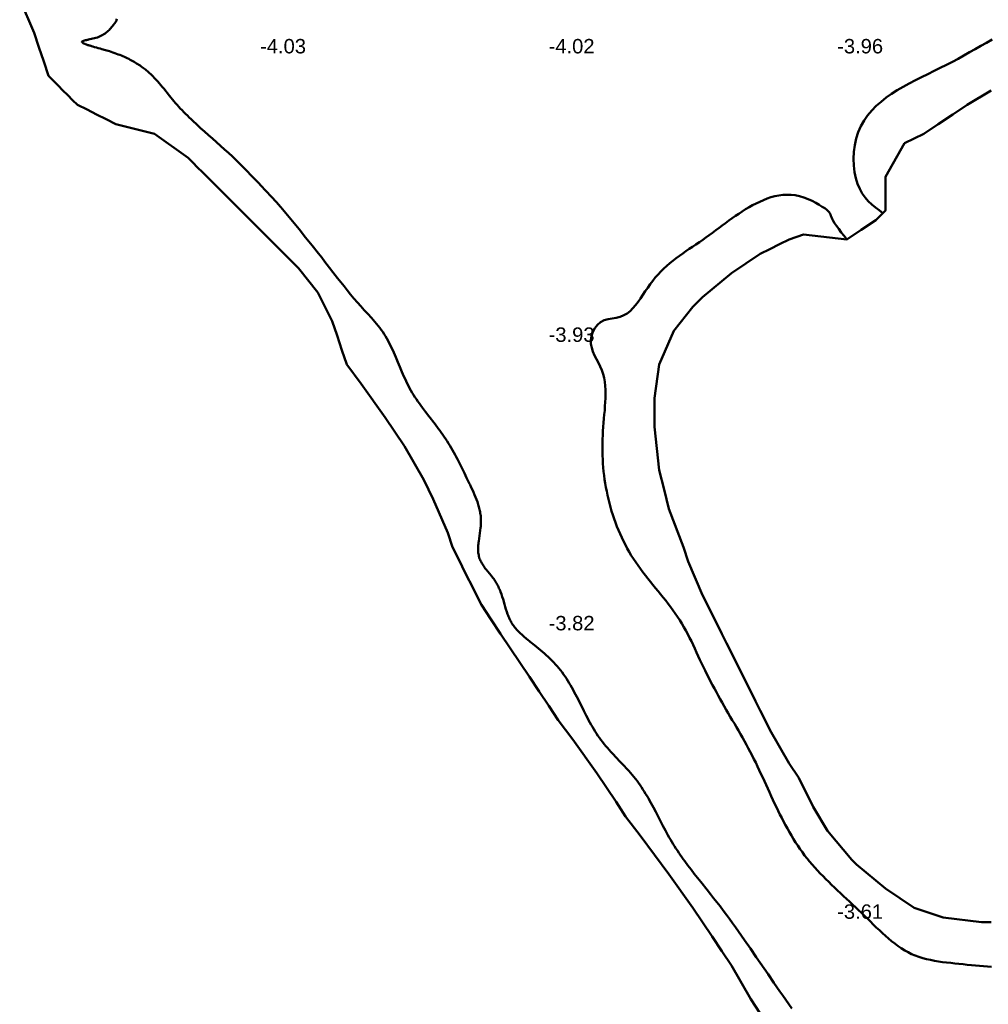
# Model space of a CAD drawing. Header units: metres. Extents: x 239209 to 240490, y 582227 to 583974.
# Tile 7 of 42: x 239305 to 239406, y 582687 to 582790. Entities that reach past the tile are written whole.
import ezdxf

# ---------------------------------------------------------------- set-up
doc = ezdxf.new("R2010")
doc.units = ezdxf.units.M
for name, color, linetype, lineweight in [('B-WE-GW-WATERGANG_BODEM-G', 90, 'Continuous', 18), ('B-WE-SURFACE-GRENS-G', 150, 'Continuous', 18), ('TM-SURFACE-TIN-LABELPeiling axel', 7, 'Continuous', 18)]:
    doc.layers.add(name, color=color, linetype=linetype, lineweight=lineweight)
doc.styles.get("Standard").update_dxf_attribs({"font": 'arial.ttf'})

# ---------------------------------------------------------------- blocks, each defined once
blk = doc.blocks.new('*U54')
at = {"layer": 'TM-SURFACE-TIN-LABELPeiling axel', "color": 7, "linetype": 'Continuous', "lineweight": 18, "insert": (239329.99, 582787.09, -4.03), "char_height": 1.5, "attachment_point": 4}
blk.add_mtext('{\\fArial|b0|i0|c0|p34;-4.03}', dxfattribs=at)
blk = doc.blocks.new('*U62')
at = {"layer": 'TM-SURFACE-TIN-LABELPeiling axel', "color": 7, "linetype": 'Continuous', "lineweight": 18, "insert": (239359.99, 582727.09, -3.82), "char_height": 1.5, "attachment_point": 4}
blk.add_mtext('{\\fArial|b0|i0|c0|p34;-3.82}', dxfattribs=at)
blk = doc.blocks.new('*U63')
at = {"layer": 'TM-SURFACE-TIN-LABELPeiling axel', "color": 7, "linetype": 'Continuous', "lineweight": 18, "insert": (239359.99, 582757.09, -3.93), "char_height": 1.5, "attachment_point": 4}
blk.add_mtext('{\\fArial|b0|i0|c0|p34;-3.93}', dxfattribs=at)
blk = doc.blocks.new('*U64')
at = {"layer": 'TM-SURFACE-TIN-LABELPeiling axel', "color": 7, "linetype": 'Continuous', "lineweight": 18, "insert": (239359.99, 582787.09, -4.02), "char_height": 1.5, "attachment_point": 4}
blk.add_mtext('{\\fArial|b0|i0|c0|p34;-4.02}', dxfattribs=at)
blk = doc.blocks.new('*U70')
at = {"layer": 'TM-SURFACE-TIN-LABELPeiling axel', "color": 7, "linetype": 'Continuous', "lineweight": 18, "insert": (239389.99, 582697.09, -3.61), "char_height": 1.5, "attachment_point": 4}
blk.add_mtext('{\\fArial|b0|i0|c0|p34;-3.61}', dxfattribs=at)
blk = doc.blocks.new('*U71')
at = {"layer": 'TM-SURFACE-TIN-LABELPeiling axel', "color": 7, "linetype": 'Continuous', "lineweight": 18, "insert": (239389.99, 582787.09, -3.96), "char_height": 1.5, "attachment_point": 4}
blk.add_mtext('{\\fArial|b0|i0|c0|p34;-3.96}', dxfattribs=at)

msp = doc.modelspace()

# ---------------------------------------------------------------- linework, layer by layer
at = {"layer": 'B-WE-GW-WATERGANG_BODEM-G', "lineweight": 50}
for points in [[(239315.09, 582789.96, -3.81), (239315.07, 582789.83, -3.8), (239315.06, 582789.76, -3.8), (239315.05, 582789.73, -3.8), (239315.05, 582789.72, -3.8), (239315.05, 582789.71, -3.8), (239315.04, 582789.7, -3.8), (239314.89, 582789.49, -3.78), (239314.73, 582789.28, -3.76), (239314.64, 582789.18, -3.75), (239314.56, 582789.07, -3.75), (239314.47, 582788.97, -3.74), (239314.38, 582788.88, -3.74), (239314.29, 582788.78, -3.74), (239314.19, 582788.69, -3.73), (239314.09, 582788.6, -3.73), (239313.99, 582788.51, -3.73), (239313.88, 582788.43, -3.74), (239313.76, 582788.35, -3.75), (239313.64, 582788.28, -3.75), (239313.51, 582788.2, -3.76), (239313.38, 582788.14, -3.75), (239313.31, 582788.11, -3.76), (239313.24, 582788.08, -3.77), (239313.16, 582788.05, -3.78), (239313.09, 582788.02, -3.78), (239312.93, 582787.97, -3.79), (239312.78, 582787.93, -3.78), (239312.62, 582787.89, -3.77), (239312.46, 582787.85, -3.77), (239312.3, 582787.82, -3.77), (239312.15, 582787.78, -3.76), (239312.08, 582787.77, -3.76), (239312.01, 582787.75, -3.76), (239311.95, 582787.74, -3.76), (239311.88, 582787.73, -3.75), (239311.82, 582787.71, -3.75), (239311.77, 582787.7, -3.75), (239311.72, 582787.68, -3.74), (239311.67, 582787.67, -3.74), (239311.62, 582787.66, -3.74), (239311.59, 582787.64, -3.73), (239311.55, 582787.63, -3.73), (239311.53, 582787.61, -3.73), (239311.5, 582787.6, -3.73), (239311.49, 582787.58, -3.72), (239311.48, 582787.57, -3.72), (239311.47, 582787.55, -3.72), (239311.47, 582787.53, -3.72), (239311.48, 582787.52, -3.72), (239311.49, 582787.5, -3.72), (239311.5, 582787.48, -3.72), (239311.52, 582787.47, -3.72), (239311.55, 582787.45, -3.72), (239311.58, 582787.43, -3.72), (239311.61, 582787.41, -3.72), (239311.65, 582787.39, -3.72), (239311.69, 582787.37, -3.71), (239311.74, 582787.35, -3.71), (239311.79, 582787.33, -3.71), (239311.84, 582787.31, -3.72), (239311.89, 582787.29, -3.72), (239311.95, 582787.27, -3.72), (239312.02, 582787.25, -3.72), (239312.08, 582787.22, -3.72), (239312.15, 582787.2, -3.72), (239312.22, 582787.18, -3.72), (239312.3, 582787.16, -3.72), (239312.38, 582787.13, -3.72), (239312.46, 582787.11, -3.72), (239312.62, 582787.06, -3.71), (239312.79, 582787.01, -3.71), (239312.97, 582786.96, -3.71), (239313.16, 582786.91, -3.7), (239313.35, 582786.85, -3.7), (239313.54, 582786.8, -3.69), (239313.93, 582786.69, -3.68), (239314.32, 582786.57, -3.63), (239314.51, 582786.51, -3.6), (239314.7, 582786.45, -3.6), (239314.88, 582786.38, -3.6), (239315.06, 582786.32, -3.61), (239315.23, 582786.25, -3.62), (239315.4, 582786.19, -3.63), (239315.57, 582786.12, -3.64), (239315.73, 582786.05, -3.65), (239315.89, 582785.98, -3.65), (239316.04, 582785.91, -3.66), (239316.19, 582785.84, -3.66), (239316.34, 582785.77, -3.67), (239316.48, 582785.69, -3.67), (239316.62, 582785.62, -3.67), (239316.76, 582785.54, -3.66), (239316.89, 582785.47, -3.66), (239317.02, 582785.39, -3.65), (239317.15, 582785.31, -3.65), (239317.28, 582785.23, -3.64), (239317.4, 582785.16, -3.64), (239317.52, 582785.08, -3.64), (239317.63, 582784.99, -3.64), (239317.74, 582784.91, -3.64), (239317.86, 582784.83, -3.64), (239317.96, 582784.75, -3.64), (239318.07, 582784.66, -3.63), (239318.17, 582784.58, -3.62), (239318.27, 582784.49, -3.61), (239318.47, 582784.32, -3.59), (239318.66, 582784.15, -3.57), (239318.84, 582783.97, -3.55), (239319.01, 582783.79, -3.54), (239319.18, 582783.61, -3.52), (239319.35, 582783.43, -3.5), (239319.51, 582783.25, -3.49), (239319.66, 582783.06, -3.5), (239319.82, 582782.88, -3.51), (239319.97, 582782.69, -3.52), (239320.57, 582781.94, -3.6), (239320.72, 582781.75, -3.59), (239320.88, 582781.56, -3.59), (239321.04, 582781.37, -3.59), (239321.2, 582781.19, -3.6), (239321.36, 582781, -3.6), (239321.53, 582780.81, -3.6), (239321.7, 582780.63, -3.6), (239321.88, 582780.44, -3.61), (239322.06, 582780.25, -3.62), (239322.25, 582780.07, -3.63), (239322.43, 582779.88, -3.63), (239322.62, 582779.7, -3.63), (239322.82, 582779.51, -3.63), (239323.01, 582779.33, -3.64), (239323.41, 582778.96, -3.64), (239323.81, 582778.59, -3.62), (239324.22, 582778.23, -3.62), (239324.63, 582777.86, -3.6), (239325.05, 582777.49, -3.58), (239325.88, 582776.75, -3.57), (239326.29, 582776.37, -3.57), (239326.7, 582776, -3.57), (239327.11, 582775.62, -3.58), (239327.5, 582775.24, -3.57), (239327.89, 582774.86, -3.56), (239328.28, 582774.47, -3.58), (239328.66, 582774.09, -3.61), (239329.04, 582773.7, -3.62), (239329.41, 582773.31, -3.59), (239329.78, 582772.92, -3.57), (239330.15, 582772.53, -3.56), (239330.52, 582772.14, -3.55), (239331.25, 582771.35, -3.58), (239331.97, 582770.56, -3.67), (239332.06, 582770.46, -3.68), (239332.1, 582770.41, -3.69), (239332.15, 582770.36, -3.69), (239332.32, 582770.15, -3.7), (239332.66, 582769.73, -3.71), (239333.35, 582768.9, -3.75), (239334.04, 582768.06, -3.8), (239334.72, 582767.22, -3.76), (239335.4, 582766.38, -3.72), (239336.07, 582765.54, -3.71), (239336.4, 582765.11, -3.73), (239336.73, 582764.69, -3.72), (239338.05, 582762.98, -3.7), (239338.39, 582762.55, -3.68), (239338.72, 582762.13, -3.7), (239339.06, 582761.71, -3.73), (239339.4, 582761.29, -3.73), (239339.75, 582760.87, -3.75), (239340.11, 582760.46, -3.77), (239340.47, 582760.06, -3.77), (239340.83, 582759.66, -3.75), (239341.2, 582759.25, -3.75), (239341.56, 582758.85, -3.75), (239341.74, 582758.65, -3.76), (239341.92, 582758.44, -3.76), (239342.09, 582758.23, -3.77), (239342.26, 582758.02, -3.78), (239342.43, 582757.81, -3.78), (239342.59, 582757.6, -3.8), (239342.74, 582757.38, -3.8), (239342.89, 582757.15, -3.81), (239343.03, 582756.93, -3.82), (239343.17, 582756.7, -3.8), (239343.3, 582756.46, -3.8), (239343.42, 582756.23, -3.79), (239343.54, 582755.99, -3.78), (239343.66, 582755.74, -3.8), (239343.78, 582755.5, -3.82), (239343.89, 582755.25, -3.84), (239344, 582755, -3.86), (239344.1, 582754.75, -3.85), (239344.31, 582754.25, -3.82), (239344.52, 582753.75, -3.79), (239344.73, 582753.25, -3.75), (239344.84, 582753, -3.72), (239344.95, 582752.75, -3.71), (239345.06, 582752.5, -3.7), (239345.17, 582752.25, -3.68), (239345.29, 582752.01, -3.67), (239345.41, 582751.77, -3.61), (239345.54, 582751.53, -3.56), (239345.67, 582751.3, -3.56), (239345.81, 582751.06, -3.56), (239345.95, 582750.83, -3.55), (239346.09, 582750.61, -3.56), (239346.24, 582750.38, -3.58), (239346.39, 582750.16, -3.6), (239346.55, 582749.94, -3.63), (239346.71, 582749.72, -3.67), (239346.87, 582749.5, -3.7), (239347.19, 582749.07, -3.73), (239347.52, 582748.64, -3.65), (239348.19, 582747.78, -3.65), (239348.51, 582747.35, -3.65), (239348.67, 582747.13, -3.64), (239348.83, 582746.91, -3.67), (239348.99, 582746.69, -3.71), (239349.14, 582746.47, -3.73), (239349.29, 582746.24, -3.74), (239349.44, 582746.02, -3.76), (239349.58, 582745.79, -3.77), (239349.72, 582745.56, -3.78), (239349.86, 582745.33, -3.79), (239350, 582745.09, -3.81), (239350.13, 582744.86, -3.8), (239350.26, 582744.62, -3.78), (239350.39, 582744.38, -3.76), (239350.51, 582744.14, -3.73), (239350.76, 582743.66, -3.66), (239351, 582743.18, -3.61), (239351.24, 582742.69, -3.59), (239351.47, 582742.2, -3.61), (239351.71, 582741.71, -3.61), (239351.77, 582741.59, -3.6), (239351.82, 582741.47, -3.59), (239351.94, 582741.21, -3.58), (239352.06, 582740.96, -3.59), (239352.17, 582740.71, -3.6), (239352.29, 582740.46, -3.6), (239352.39, 582740.21, -3.61), (239352.49, 582739.95, -3.62), (239352.59, 582739.7, -3.63), (239352.63, 582739.57, -3.63), (239352.67, 582739.44, -3.64), (239352.71, 582739.31, -3.65), (239352.75, 582739.18, -3.66), (239352.78, 582739.05, -3.66), (239352.81, 582738.92, -3.66), (239352.84, 582738.79, -3.66), (239352.87, 582738.66, -3.65), (239352.89, 582738.53, -3.65), (239352.91, 582738.39, -3.62), (239352.93, 582738.26, -3.62), (239352.94, 582738.12, -3.61), (239352.95, 582737.99, -3.61), (239352.96, 582737.85, -3.61), (239352.96, 582737.72, -3.61), (239352.95, 582737.58, -3.61), (239352.95, 582737.44, -3.61), (239352.94, 582737.3, -3.6), (239352.93, 582737.16, -3.6), (239352.92, 582737.02, -3.59), (239352.88, 582736.74, -3.57), (239352.84, 582736.46, -3.54), (239352.76, 582735.9, -3.52), (239352.72, 582735.63, -3.52), (239352.71, 582735.49, -3.52), (239352.69, 582735.35, -3.53), (239352.68, 582735.21, -3.54), (239352.67, 582735.08, -3.55), (239352.67, 582734.95, -3.55), (239352.67, 582734.81, -3.56), (239352.67, 582734.68, -3.55), (239352.67, 582734.55, -3.55), (239352.68, 582734.42, -3.55), (239352.7, 582734.3, -3.56), (239352.72, 582734.17, -3.57), (239352.75, 582734.05, -3.58), (239352.78, 582733.92, -3.58), (239352.82, 582733.8, -3.58), (239352.86, 582733.69, -3.59), (239352.92, 582733.57, -3.59), (239352.97, 582733.46, -3.59), (239353.04, 582733.34, -3.59), (239353.1, 582733.23, -3.59), (239353.17, 582733.12, -3.59), (239353.25, 582733.01, -3.59), (239353.33, 582732.9, -3.58), (239353.41, 582732.79, -3.58), (239353.49, 582732.68, -3.57), (239353.67, 582732.47, -3.59), (239354.02, 582732.04, -3.68), (239354.19, 582731.82, -3.68), (239354.28, 582731.7, -3.68), (239354.36, 582731.59, -3.68), (239354.44, 582731.48, -3.68), (239354.51, 582731.36, -3.68), (239354.58, 582731.24, -3.67), (239354.65, 582731.12, -3.66), (239354.71, 582731, -3.67), (239354.77, 582730.88, -3.67), (239354.83, 582730.75, -3.68), (239354.89, 582730.63, -3.69), (239354.94, 582730.5, -3.69), (239354.99, 582730.37, -3.7), (239355.08, 582730.11, -3.7), (239355.17, 582729.85, -3.7), (239355.25, 582729.59, -3.68), (239355.4, 582729.06, -3.65), (239355.48, 582728.8, -3.64), (239355.55, 582728.54, -3.63), (239355.64, 582728.28, -3.62), (239355.73, 582728.03, -3.6), (239355.77, 582727.9, -3.6), (239355.82, 582727.78, -3.6), (239355.88, 582727.66, -3.61), (239355.93, 582727.54, -3.61), (239355.99, 582727.42, -3.61), (239356.05, 582727.3, -3.61), (239356.11, 582727.19, -3.61), (239356.18, 582727.08, -3.6), (239356.25, 582726.97, -3.6), (239356.33, 582726.86, -3.61), (239356.4, 582726.75, -3.62), (239356.49, 582726.65, -3.63), (239356.57, 582726.55, -3.64), (239356.66, 582726.45, -3.65), (239356.75, 582726.35, -3.66), (239356.84, 582726.25, -3.67), (239356.94, 582726.16, -3.68), (239357.04, 582726.06, -3.69), (239357.24, 582725.88, -3.66), (239357.45, 582725.69, -3.67), (239357.66, 582725.51, -3.68), (239357.87, 582725.34, -3.67), (239357.98, 582725.25, -3.67), (239358.08, 582725.16, -3.67), (239358.51, 582724.82, -3.68), (239358.93, 582724.47, -3.69), (239359.14, 582724.29, -3.7), (239359.35, 582724.12, -3.71), (239359.55, 582723.94, -3.72), (239359.75, 582723.76, -3.73), (239359.95, 582723.58, -3.73), (239360.15, 582723.39, -3.74), (239360.34, 582723.2, -3.75), (239360.53, 582723.01, -3.75), (239360.71, 582722.81, -3.77), (239360.89, 582722.61, -3.78), (239361.06, 582722.41, -3.79), (239361.23, 582722.2, -3.78), (239361.39, 582721.99, -3.78), (239361.55, 582721.77, -3.79), (239361.7, 582721.55, -3.79), (239361.85, 582721.33, -3.8), (239361.99, 582721.1, -3.81), (239362.13, 582720.87, -3.81), (239362.27, 582720.64, -3.82), (239362.4, 582720.41, -3.82), (239362.53, 582720.17, -3.83), (239362.66, 582719.93, -3.83), (239362.91, 582719.45, -3.83), (239363.16, 582718.97, -3.84), (239363.64, 582717.99, -3.83), (239363.89, 582717.5, -3.83), (239364.02, 582717.26, -3.86), (239364.15, 582717.02, -3.88), (239364.28, 582716.78, -3.88), (239364.41, 582716.54, -3.88), (239364.54, 582716.31, -3.88), (239364.68, 582716.07, -3.87), (239364.82, 582715.84, -3.88), (239364.97, 582715.62, -3.88), (239365.12, 582715.39, -3.89), (239365.27, 582715.17, -3.89), (239365.43, 582714.95, -3.89), (239365.6, 582714.74, -3.9), (239365.76, 582714.53, -3.9), (239365.94, 582714.32, -3.91), (239366.11, 582714.12, -3.92), (239366.29, 582713.91, -3.91), (239366.47, 582713.71, -3.91), (239366.66, 582713.51, -3.91), (239367.03, 582713.11, -3.9), (239367.4, 582712.72, -3.89), (239367.77, 582712.33, -3.91), (239368.14, 582711.93, -3.91), (239368.32, 582711.73, -3.91), (239368.5, 582711.53, -3.92), (239368.68, 582711.32, -3.92), (239368.85, 582711.11, -3.92), (239369.02, 582710.91, -3.92), (239369.18, 582710.69, -3.92), (239369.34, 582710.48, -3.91), (239369.5, 582710.26, -3.9), (239369.65, 582710.04, -3.89), (239369.8, 582709.81, -3.9), (239369.94, 582709.58, -3.91), (239370.08, 582709.36, -3.91), (239370.22, 582709.12, -3.91), (239370.36, 582708.89, -3.91), (239370.49, 582708.66, -3.93), (239370.62, 582708.42, -3.94), (239370.88, 582707.94, -3.95), (239371.13, 582707.46, -3.94), (239371.63, 582706.5, -3.92), (239371.88, 582706.02, -3.9), (239372.13, 582705.54, -3.9), (239372.39, 582705.06, -3.89), (239372.53, 582704.82, -3.88), (239372.66, 582704.59, -3.88), (239372.8, 582704.36, -3.87), (239372.94, 582704.12, -3.86), (239373.08, 582703.9, -3.86), (239373.23, 582703.67, -3.86), (239373.38, 582703.44, -3.86), (239373.53, 582703.22, -3.87), (239373.68, 582703, -3.87), (239373.83, 582702.77, -3.88), (239373.99, 582702.55, -3.89), (239374.15, 582702.33, -3.9), (239374.47, 582701.9, -3.92), (239374.8, 582701.47, -3.91), (239375.13, 582701.04, -3.89), (239375.46, 582700.62, -3.89), (239375.8, 582700.19, -3.89), (239376.48, 582699.35, -3.87), (239376.82, 582698.93, -3.86), (239377.15, 582698.5, -3.87), (239377.49, 582698.08, -3.88), (239377.82, 582697.65, -3.89), (239378.14, 582697.22, -3.91), (239378.47, 582696.78, -3.9), (239378.79, 582696.35, -3.89), (239379.1, 582695.91, -3.89), (239379.42, 582695.47, -3.88), (239379.73, 582695.03, -3.88), (239380.35, 582694.14, -3.89), (239380.97, 582693.25, -3.89), (239381.58, 582692.36, -3.88), (239382.8, 582690.58, -3.88), (239383.41, 582689.69, -3.89), (239384.03, 582688.8, -3.9), (239384.34, 582688.36, -3.9), (239384.65, 582687.92, -3.89), (239385.29, 582687.04, -3.9)], [(239406.09, 582787.79, -3.81), (239405.5, 582787.46, -3.87), (239404.93, 582787.13, -3.9), (239404.34, 582786.8, -3.9), (239403.76, 582786.47, -3.88), (239403.17, 582786.14, -3.87), (239402.57, 582785.8, -3.86), (239401.97, 582785.48, -3.87), (239401.35, 582785.15, -3.89), (239400.71, 582784.84, -3.88), (239400.07, 582784.52, -3.88), (239399.42, 582784.2, -3.89), (239398.77, 582783.88, -3.89), (239398.12, 582783.56, -3.89), (239397.48, 582783.23, -3.86), (239396.85, 582782.88, -3.85), (239396.24, 582782.52, -3.86), (239395.65, 582782.14, -3.86), (239395.08, 582781.75, -3.87), (239394.55, 582781.33, -3.91), (239394.05, 582780.88, -3.89), (239393.58, 582780.41, -3.89), (239393.16, 582779.9, -3.9), (239392.78, 582779.36, -3.86), (239392.46, 582778.79, -3.82), (239392.19, 582778.17, -3.78), (239391.98, 582777.51, -3.74), (239391.83, 582776.82, -3.75), (239391.74, 582776.11, -3.81), (239391.7, 582775.39, -3.8), (239391.73, 582774.69, -3.79), (239391.8, 582774.01, -3.79), (239391.93, 582773.36, -3.84), (239392.1, 582772.77, -3.85), (239392.33, 582772.25, -3.84), (239392.59, 582771.78, -3.82), (239392.9, 582771.36, -3.78), (239393.23, 582770.99, -3.76), (239393.59, 582770.65, -3.71), (239393.97, 582770.34, -3.69), (239394.36, 582770.04, -3.66), (239394.75, 582769.75, -3.61)], [(239391, 582767, -3.7), (239390.71, 582767.37, -3.74), (239390.42, 582767.74, -3.76), (239390.16, 582768.09, -3.8), (239389.92, 582768.41, -3.81), (239389.73, 582768.7, -3.82), (239389.58, 582768.94, -3.83), (239389.47, 582769.15, -3.83), (239389.39, 582769.32, -3.84), (239389.33, 582769.47, -3.84), (239389.28, 582769.6, -3.85), (239389.22, 582769.72, -3.85), (239389.15, 582769.83, -3.86), (239389.04, 582769.95, -3.87), (239388.9, 582770.09, -3.87), (239388.7, 582770.24, -3.88), (239388.44, 582770.41, -3.88), (239388.13, 582770.61, -3.88), (239387.77, 582770.8, -3.85), (239387.38, 582771, -3.82), (239386.96, 582771.19, -3.76), (239386.52, 582771.36, -3.72), (239386.08, 582771.49, -3.69), (239385.64, 582771.59, -3.69), (239385.2, 582771.64, -3.66), (239384.77, 582771.65, -3.65), (239384.35, 582771.63, -3.67), (239383.93, 582771.58, -3.69), (239383.52, 582771.5, -3.71), (239383.11, 582771.39, -3.75), (239382.71, 582771.25, -3.79), (239382.32, 582771.1, -3.81), (239381.94, 582770.93, -3.83), (239381.56, 582770.75, -3.84), (239381.19, 582770.56, -3.85), (239380.83, 582770.35, -3.88), (239380.47, 582770.14, -3.9), (239380.11, 582769.91, -3.92), (239379.76, 582769.68, -3.92), (239379.41, 582769.45, -3.91), (239379.07, 582769.2, -3.93), (239378.73, 582768.96, -3.95), (239378.39, 582768.71, -3.95), (239378.05, 582768.45, -3.95), (239377.71, 582768.2, -3.97), (239377.37, 582767.95, -3.99), (239377.03, 582767.69, -4), (239376.69, 582767.44, -4), (239376.35, 582767.2, -3.99), (239376.01, 582766.96, -4.01), (239375.66, 582766.72, -4), (239375.31, 582766.48, -4), (239374.96, 582766.25, -4.01), (239374.62, 582766.01, -4.01), (239374.27, 582765.77, -4.01), (239373.93, 582765.53, -4.02), (239373.59, 582765.29, -4.03), (239373.25, 582765.04, -4.04), (239372.92, 582764.79, -4.04), (239372.6, 582764.52, -4.02), (239372.28, 582764.25, -4.02), (239371.97, 582763.97, -4.03), (239371.66, 582763.67, -4.01), (239371.37, 582763.36, -4.01), (239371.08, 582763.04, -4.03), (239370.81, 582762.71, -4.02), (239370.54, 582762.35, -4.01), (239370.29, 582761.98, -4.04), (239370.04, 582761.61, -4.04), (239369.8, 582761.23, -4.02), (239369.55, 582760.86, -4.02), (239369.29, 582760.5, -4.02), (239369.03, 582760.16, -4.05), (239368.75, 582759.84, -4.05), (239368.46, 582759.56, -4.06), (239368.14, 582759.31, -4.1), (239367.8, 582759.11, -4.11), (239367.42, 582758.96, -4.1), (239367.02, 582758.86, -4.1), (239366.6, 582758.78, -4.11), (239366.18, 582758.7, -4.1), (239365.78, 582758.59, -4.06), (239365.4, 582758.4, -4.07), (239365.08, 582758.13, -4.06), (239364.8, 582757.79, -4.04), (239364.59, 582757.4, -4.06), (239364.44, 582756.98, -4.04), (239364.37, 582756.55, -4.05), (239364.39, 582756.14, -4.03), (239364.47, 582755.73, -4.02), (239364.6, 582755.34, -4.01), (239364.77, 582754.95, -4), (239364.97, 582754.56, -4), (239365.17, 582754.18, -4.04), (239365.36, 582753.79, -4.08), (239365.52, 582753.4, -4.12), (239365.66, 582753, -4.1), (239365.76, 582752.6, -4.11), (239365.83, 582752.19, -4.12), (239365.88, 582751.77, -4.1), (239365.91, 582751.36, -4.07), (239365.91, 582750.93, -4.03), (239365.9, 582750.51, -4.01), (239365.88, 582750.08, -3.99), (239365.85, 582749.65, -4), (239365.82, 582749.22, -4), (239365.77, 582748.79, -4), (239365.73, 582748.37, -4.01), (239365.69, 582747.94, -4.01), (239365.66, 582747.51, -4.03), (239365.63, 582747.08, -4.03), (239365.61, 582746.66, -4.06), (239365.59, 582746.23, -4.08), (239365.58, 582745.81, -4.09), (239365.58, 582745.39, -4.11), (239365.59, 582744.97, -4.12), (239365.6, 582744.55, -4.12), (239365.61, 582744.13, -4.12), (239365.64, 582743.71, -4.11), (239365.67, 582743.3, -4.1), (239365.71, 582742.88, -4.1), (239365.76, 582742.47, -4.08), (239365.81, 582742.05, -4.06), (239365.88, 582741.64, -4.08), (239365.95, 582741.22, -4.11), (239366.03, 582740.81, -4.12), (239366.11, 582740.4, -4.1), (239366.21, 582739.98, -4.08), (239366.31, 582739.57, -4.06), (239366.42, 582739.17, -4.03), (239366.54, 582738.76, -4.01), (239366.66, 582738.35, -3.99), (239366.8, 582737.95, -3.97), (239366.94, 582737.55, -3.98), (239367.09, 582737.16, -3.98), (239367.25, 582736.76, -3.97), (239367.42, 582736.38, -3.97), (239367.59, 582735.99, -3.96), (239367.77, 582735.61, -3.99), (239367.97, 582735.23, -4.01), (239368.17, 582734.86, -4), (239368.38, 582734.5, -4), (239368.59, 582734.14, -3.98), (239368.82, 582733.78, -3.98), (239369.05, 582733.43, -3.98), (239369.29, 582733.08, -3.95), (239369.54, 582732.74, -3.92), (239369.79, 582732.41, -3.91), (239370.05, 582732.07, -3.9), (239370.31, 582731.74, -3.9), (239370.57, 582731.41, -3.9), (239370.83, 582731.08, -3.89), (239371.1, 582730.75, -3.9), (239371.37, 582730.43, -3.91), (239371.63, 582730.1, -3.92), (239371.89, 582729.77, -3.91), (239372.16, 582729.44, -3.89), (239372.41, 582729.11, -3.87), (239372.67, 582728.78, -3.85), (239372.92, 582728.44, -3.85), (239373.16, 582728.1, -3.83), (239373.39, 582727.76, -3.82), (239373.62, 582727.41, -3.81), (239373.84, 582727.05, -3.81), (239374.05, 582726.69, -3.8), (239374.26, 582726.33, -3.8), (239374.46, 582725.96, -3.8), (239374.65, 582725.58, -3.79), (239374.83, 582725.21, -3.8), (239375.02, 582724.83, -3.8), (239375.19, 582724.45, -3.8), (239375.37, 582724.06, -3.8), (239375.55, 582723.68, -3.81), (239375.72, 582723.3, -3.8), (239375.9, 582722.92, -3.81), (239376.08, 582722.53, -3.8), (239376.26, 582722.16, -3.8), (239376.45, 582721.78, -3.8), (239376.64, 582721.4, -3.8), (239376.83, 582721.03, -3.8), (239377.03, 582720.66, -3.79), (239377.22, 582720.29, -3.79), (239377.43, 582719.92, -3.79), (239377.63, 582719.56, -3.78), (239377.83, 582719.19, -3.78), (239378.04, 582718.83, -3.78), (239378.25, 582718.46, -3.78), (239378.46, 582718.1, -3.79), (239378.67, 582717.74, -3.78), (239378.88, 582717.37, -3.78), (239379.09, 582717.01, -3.78), (239379.31, 582716.65, -3.77), (239379.52, 582716.29, -3.78), (239379.73, 582715.92, -3.78), (239379.93, 582715.56, -3.78), (239380.14, 582715.19, -3.78), (239380.35, 582714.82, -3.78), (239380.55, 582714.46, -3.78), (239380.75, 582714.09, -3.78), (239380.95, 582713.71, -3.78), (239381.14, 582713.34, -3.78), (239381.34, 582712.96, -3.77), (239381.53, 582712.59, -3.77), (239381.71, 582712.2, -3.77), (239381.89, 582711.82, -3.76), (239382.07, 582711.44, -3.73), (239382.25, 582711.05, -3.7), (239382.43, 582710.67, -3.7), (239382.61, 582710.28, -3.72), (239382.78, 582709.89, -3.73), (239382.96, 582709.51, -3.74), (239383.14, 582709.12, -3.76), (239383.31, 582708.74, -3.76), (239383.49, 582708.35, -3.76), (239383.67, 582707.97, -3.76), (239383.86, 582707.59, -3.76), (239384.04, 582707.21, -3.76), (239384.23, 582706.84, -3.75), (239384.42, 582706.46, -3.74), (239384.61, 582706.09, -3.72), (239384.81, 582705.73, -3.72), (239385.02, 582705.36, -3.71), (239385.23, 582705, -3.71), (239385.44, 582704.65, -3.73), (239385.66, 582704.3, -3.74), (239385.89, 582703.96, -3.75), (239386.12, 582703.62, -3.74), (239386.37, 582703.28, -3.72), (239386.61, 582702.95, -3.75), (239386.87, 582702.63, -3.75), (239387.13, 582702.31, -3.75), (239387.4, 582702, -3.75), (239387.67, 582701.69, -3.74), (239387.95, 582701.38, -3.74), (239388.24, 582701.08, -3.74), (239388.53, 582700.78, -3.72), (239388.82, 582700.48, -3.72), (239389.11, 582700.18, -3.73), (239389.41, 582699.89, -3.71), (239389.72, 582699.6, -3.71), (239390.02, 582699.31, -3.71), (239390.33, 582699.02, -3.7), (239390.64, 582698.72, -3.7), (239390.95, 582698.43, -3.7), (239391.26, 582698.14, -3.73), (239391.57, 582697.85, -3.74), (239391.89, 582697.56, -3.76), (239392.2, 582697.26, -3.78), (239392.51, 582696.97, -3.81), (239392.82, 582696.67, -3.82), (239393.13, 582696.37, -3.83), (239393.44, 582696.06, -3.84), (239393.75, 582695.76, -3.84), (239394.06, 582695.46, -3.85), (239394.38, 582695.16, -3.87), (239394.69, 582694.87, -3.9), (239395.01, 582694.58, -3.92), (239395.33, 582694.3, -3.93), (239395.65, 582694.03, -3.94), (239395.98, 582693.77, -3.95), (239396.32, 582693.52, -3.95), (239396.66, 582693.29, -3.95), (239397.01, 582693.07, -3.95), (239397.36, 582692.87, -3.96), (239397.73, 582692.69, -3.96), (239398.1, 582692.53, -3.95), (239398.49, 582692.39, -3.93), (239398.88, 582692.26, -3.91), (239399.28, 582692.16, -3.9), (239399.69, 582692.07, -3.89), (239400.1, 582691.99, -3.88), (239400.52, 582691.92, -3.89), (239400.94, 582691.86, -3.89), (239401.37, 582691.81, -3.89), (239401.8, 582691.76, -3.88), (239402.23, 582691.71, -3.87), (239402.65, 582691.67, -3.85), (239403.08, 582691.63, -3.83), (239403.51, 582691.58, -3.83), (239403.94, 582691.54, -3.84), (239404.36, 582691.5, -3.85), (239404.79, 582691.46, -3.85), (239405.21, 582691.42, -3.85), (239405.63, 582691.39, -3.87), (239406.05, 582691.36, -3.87)]]:
    msp.add_polyline3d(points, dxfattribs=at)
at = {"layer": 'B-WE-SURFACE-GRENS-G', "linetype": 'ByBlock', "lineweight": 50}
for points in [[(239382, 582686.5, -3.05), (239381, 582688, -3.05), (239379, 582691.5, -3.1), (239378, 582693, -3.13), (239377, 582694.5, -3.16), (239376, 582696, -3.18), (239375, 582697.5, -3.21), (239372.5, 582701, -3.18), (239371, 582703, -3.11), (239369.5, 582705, -3.06), (239368, 582707, -3.02), (239367, 582708.5, -3.04), (239366, 582710, -3.06), (239365, 582711.5, -3.07), (239362.5, 582715, -3.05), (239361, 582717, -3.02), (239360, 582718.5, -3.03), (239359, 582720, -3.04), (239358, 582721.5, -3.07), (239357, 582723, -3.1), (239356, 582724.5, -3.11), (239355, 582726, -3.13), (239354, 582727.5, -3.1), (239353, 582729, -3.08), (239352.5, 582730, -3.1), (239352, 582731, -3.11), (239351.5, 582732, -3.07), (239351, 582733, -3.04), (239350.5, 582734, -2.96), (239350, 582735, -2.88), (239349.5, 582736.5, -2.88), (239348, 582740, -2.83), (239347.5, 582741, -2.82), (239347, 582742, -2.8), (239345, 582745.5, -2.75), (239344, 582747, -2.73), (239343, 582748.5, -2.72), (239340.5, 582752, -2.71), (239339, 582754, -2.71), (239338.5, 582755.5, -2.83), (239338, 582757, -2.96), (239337.5, 582758.5, -3.11), (239336, 582761.5, -3.29), (239334, 582764, -3.31), (239333.5, 582764.5, -3.29), (239333, 582765, -3.28), (239332.5, 582765.5, -3.27), (239332, 582766, -3.26), (239331.5, 582766.5, -3.23), (239331, 582767, -3.21), (239330.5, 582767.5, -3.2), (239330, 582768, -3.19), (239329.5, 582768.5, -3.21), (239329, 582769, -3.24), (239328.5, 582769.5, -3.22), (239328, 582770, -3.19), (239327.5, 582770.5, -3.17), (239327, 582771, -3.15), (239326.5, 582771.5, -3.14), (239326, 582772, -3.12), (239325.5, 582772.5, -3.1), (239325, 582773, -3.07), (239324.5, 582773.5, -3.05), (239324, 582774, -3.03), (239323.5, 582774.5, -3.03), (239323, 582775, -3.04), (239322.5, 582775.5, -3.05), (239319, 582778, -2.95), (239315, 582779, -2.83), (239314, 582779.5, -2.81), (239313, 582780, -2.79), (239312, 582780.5, -2.8), (239311, 582781, -2.81), (239310.5, 582781.5, -2.83), (239310, 582782, -2.84), (239309.5, 582782.5, -2.85), (239309, 582783, -2.87), (239308.5, 582783.5, -2.86), (239308, 582784, -2.86), (239307.5, 582785.5, -2.96), (239307, 582787, -3.06), (239306.5, 582788.5, -3.03), (239305, 582792, -2.96)], [(239406, 582782.5, -2.95), (239403.5, 582781, -2.98), (239402, 582780, -2.98), (239400.5, 582779, -2.97), (239399, 582778, -2.95), (239398, 582777.5, -2.95), (239397, 582777, -2.94), (239395, 582773.5, -3.27), (239395, 582773, -3.32), (239395, 582772.5, -3.36), (239395, 582772, -3.41), (239395, 582771.5, -3.46), (239395, 582771, -3.5), (239395, 582770.5, -3.56), (239395, 582770, -3.62), (239394.5, 582769.5, -3.6), (239394, 582769, -3.59), (239392.5, 582768, -3.65), (239391, 582767, -3.7), (239386.5, 582767.5, -3.36), (239385, 582767, -3.17), (239384, 582766.5, -3.1), (239383, 582766, -3.04), (239382, 582765.5, -2.98), (239379, 582763.5, -2.9), (239376, 582761, -2.82), (239375.5, 582760.5, -2.81), (239375, 582760, -2.81), (239373, 582757.5, -2.83), (239371.5, 582754, -2.88), (239371, 582750.5, -2.91), (239371, 582750, -2.9), (239371, 582749.5, -2.9), (239371, 582749, -2.89), (239371, 582748.5, -2.88), (239371, 582748, -2.88), (239371, 582747.5, -2.88), (239371.5, 582743, -2.81), (239372, 582741, -2.77), (239372.5, 582739, -2.78), (239374, 582735, -2.77), (239374.5, 582733.5, -2.81), (239376, 582730, -2.85), (239376.5, 582729, -2.88), (239377, 582728, -2.91), (239377.5, 582727, -2.94), (239378, 582726, -2.97), (239378.5, 582725, -2.95), (239379, 582724, -2.93), (239379.5, 582723, -2.95), (239380, 582722, -2.96), (239380.5, 582721, -2.96), (239381, 582720, -2.95), (239381.5, 582719, -2.97), (239382, 582718, -2.99), (239382.5, 582717, -2.94), (239383, 582716, -2.9), (239385, 582712.5, -2.88), (239386, 582711, -2.81), (239386.5, 582710, -2.83), (239387, 582709, -2.86), (239387.5, 582708, -2.88), (239389, 582705.5, -2.84), (239391.5, 582702.5, -2.79), (239392, 582702, -2.79), (239395, 582699.5, -2.79), (239398, 582697.5, -2.83), (239401, 582696.5, -2.85), (239405, 582696, -2.78), (239405.5, 582696, -2.78), (239406, 582696, -2.79)]]:
    msp.add_polyline3d(points, dxfattribs=at)

# ---------------------------------------------------------------- block references
at = {"layer": 'TM-SURFACE-TIN-LABELPeiling axel', "color": 7, "linetype": 'Continuous', "lineweight": 18}
for name in ['*U54', '*U64', '*U71', '*U63', '*U62', '*U70']:
    msp.add_blockref(name, (0, 0), dxfattribs=at)

doc.saveas('drawing.dxf')
